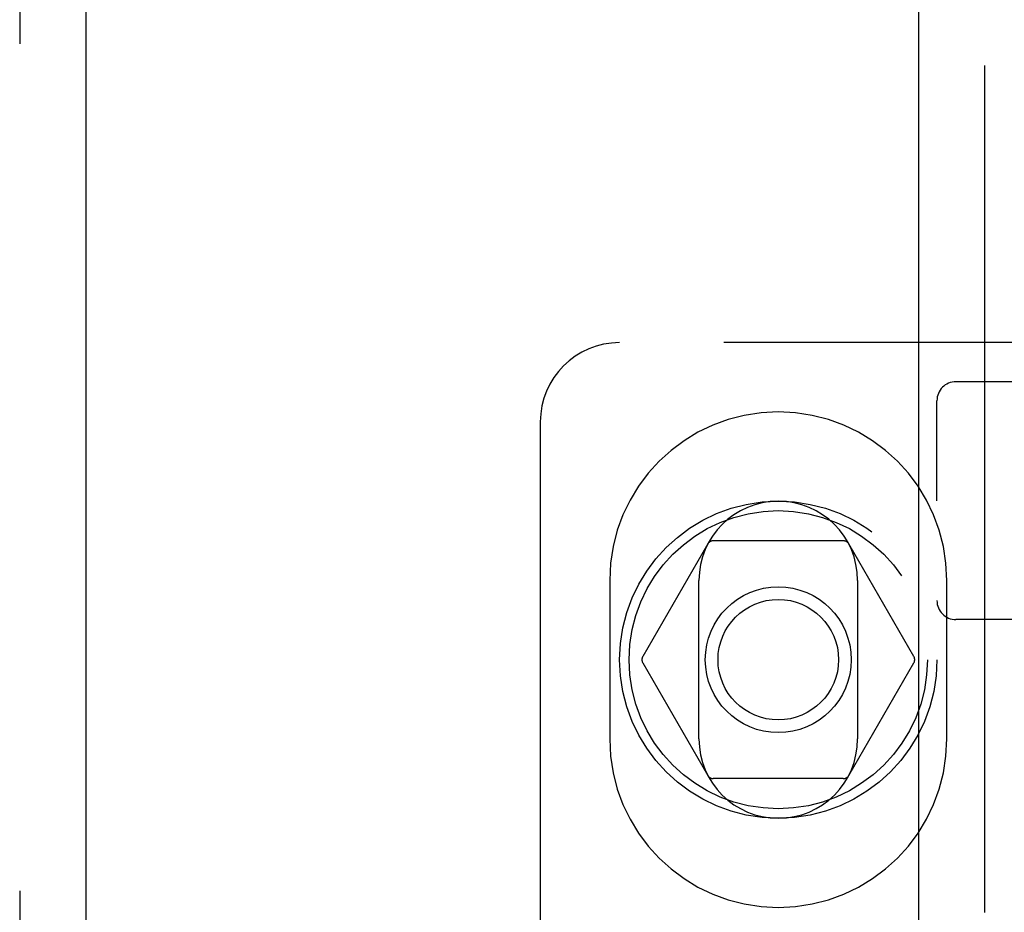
# Model space of a CAD drawing. Header units: inches. Extents: x 0 to 243, y 0 to 157.
# Tile 51 of 63: x 83.53 to 85.08, y 82.4 to 83.81. Entities that reach past the tile are written whole.
import ezdxf

# ---------------------------------------------------------------- set-up
doc = ezdxf.new("R2010")
doc.units = ezdxf.units.IN
doc.header["$LTSCALE"] = 13.357143
doc.header["$MEASUREMENT"] = 0
doc.linetypes.add('HIDDEN', pattern=[0.2, 0.1, -0.1])
for name, color, linetype in [('DEFAULT_2', 8, 'HIDDEN'), ('LEFTHAND_DOOR_ASSEMBLY', 7, 'CONTINUOUS'), ('RIGHTHAND_DOOR_ASSEMBLY', 7, 'CONTINUOUS')]:
    doc.layers.add(name, color=color, linetype=linetype)

msp = doc.modelspace()

# ---------------------------------------------------------------- linework, layer by layer
at = {"layer": 'DEFAULT_2', "color": 8, "linetype": 'HIDDEN'}
for p, q in [((85.9772, 83.3001), (84.4772, 83.3001)), ((85.4472, 83.2384), (85.0072, 83.2384)), ((84.9772, 77.7079), (84.9772, 83.2084)), ((84.3522, 83.1751), (84.3522, 78.1751)), ((84.8297, 82.9876), (84.6247, 82.9876)), ((84.6161, 82.9826), (84.5136, 82.8051)), ((84.9408, 82.8051), (84.8384, 82.9826)), ((84.4616, 82.9251), (84.4616, 82.6751)), ((84.6022, 82.6751), (84.6022, 82.9251)), ((84.8522, 82.9251), (84.8522, 82.6751)), ((84.9928, 82.6751), (84.9928, 82.9251)), ((85.4472, 82.8634), (85.0072, 82.8634)), ((84.5136, 82.7951), (84.6161, 82.6176)), ((84.8384, 82.6176), (84.9408, 82.7951)), ((84.8297, 82.6126), (84.6247, 82.6126))]:
    msp.add_line(p, q, dxfattribs=at)
for radius in [0.25, 0.235, 0.115, 0.095]:
    msp.add_circle((84.7272, 82.8001), radius, dxfattribs=at)
for centre, radius, start, end in [((84.4772, 83.1751), 0.125, 90, 180), ((85.0072, 83.2084), 0.03, 90, 180), ((84.7272, 82.9251), 0.2656, 0, 180), ((84.7272, 82.9251), 0.125, 0, 180), ((84.6247, 82.9776), 0.01, 90.0034, 149.9992), ((84.8297, 82.9776), 0.01, 30.0031, 89.9988), ((85.0072, 82.8934), 0.03, 180, 270), ((84.5223, 82.8001), 0.01, 150.0037, 209.9986), ((84.9322, 82.8001), 0.01, 330.0037, 29.9986), ((84.7272, 82.6751), 0.2656, 180, 360), ((84.7272, 82.6751), 0.125, 180, 360), ((84.6247, 82.6226), 0.01, 210.0031, 269.9988), ((84.8297, 82.6226), 0.01, 270.0034, 329.9992)]:
    msp.add_arc(centre, radius, start, end, dxfattribs=at)
at = {"layer": 'LEFTHAND_DOOR_ASSEMBLY', "color": 8, "linetype": 'HIDDEN'}
msp.add_line((83.5317, 111.8211), (83.5317, 49.5291), dxfattribs=at)
at = {"layer": 'LEFTHAND_DOOR_ASSEMBLY', "color": 3, "linetype": 'Continuous'}
msp.add_line((83.6357, 111.8211), (83.6357, 49.5291), dxfattribs=at)
at = {"layer": 'RIGHTHAND_DOOR_ASSEMBLY', "color": 8, "linetype": 'HIDDEN'}
msp.add_line((85.0522, 89.0801), (85.0522, 72.2701), dxfattribs=at)
at = {"layer": 'RIGHTHAND_DOOR_ASSEMBLY', "color": 3, "linetype": 'Continuous'}
msp.add_line((84.9482, 88.9251), (84.9482, 72.4251), dxfattribs=at)

doc.saveas('drawing.dxf')
